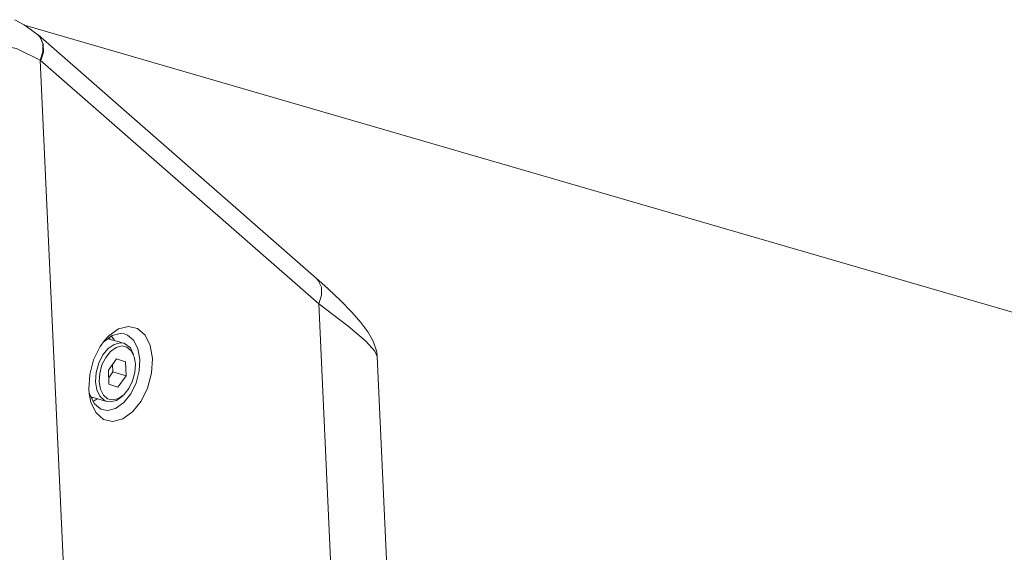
# Model space of a CAD drawing. Header units: millimetres. Extents: x 3925 to 5043, y -86 to 778.
# Tile 147 of 164: x 4784 to 4812, y 501 to 516. Entities that reach past the tile are written whole.
import ezdxf

# ---------------------------------------------------------------- set-up
doc = ezdxf.new("R2010")
doc.units = ezdxf.units.MM
doc.header["$LTSCALE"] = 46.255
doc.layers.add('140-155102-0DXF_CONTINUOUS_LINE', color=7, linetype='CONTINUOUS')
doc.layers.add('PJ-LENS-FUJIDXF_CONTINUOUS_LINE', color=7, linetype='CONTINUOUS')

msp = doc.modelspace()

# ---------------------------------------------------------------- linework, layer by layer
at = {"layer": '140-155102-0DXF_CONTINUOUS_LINE', "color": 7, "linetype": 'Continuous', "lineweight": 0}
msp.add_line((4783.9566, 516.1783), (4841.4322, 499.461), dxfattribs=at)
at = {"layer": 'PJ-LENS-FUJIDXF_CONTINUOUS_LINE', "color": 7, "linetype": 'Continuous', "lineweight": 0}
for p, q in [((4784.3235, 515.9123), (4784.3228, 515.9129)), ((4784.3418, 515.8963), (4784.3235, 515.9123)), ((4784.3863, 515.8454), (4784.3235, 515.9123)), ((4792.2477, 508.9782), (4784.3422, 515.896)), ((4784.4737, 515.6493), (4784.3863, 515.8454)), ((4785.3334, 494.9271), (4784.4013, 515.1789)), ((4784.4013, 515.1789), (4792.3202, 508.2494)), ((4792.7684, 498.5096), (4792.3202, 508.2494)), ((4786.6281, 507.5319), (4786.3505, 507.3337)), ((4786.2212, 507.179), (4786.4506, 507.3439)), ((4786.3505, 507.3337), (4786.2293, 507.2011)), ((4786.7119, 507.1433), (4786.3272, 507.2552)), ((4786.3538, 507.268), (4786.3769, 507.2408)), ((4786.4326, 507.3309), (4786.5075, 507.2203)), ((4786.7843, 507.3923), (4786.8808, 507.3585)), ((4786.8808, 507.3585), (4787.0549, 507.2135)), ((4786.3302, 506.973), (4786.1821, 506.7921)), ((4786.4992, 507.0927), (4786.3302, 506.973)), ((4786.4013, 506.8943), (4786.5591, 507.007)), ((4786.5075, 507.2203), (4786.5131, 507.2012)), ((4786.868, 507.0136), (4786.9888, 506.9079)), ((4787.0549, 507.2135), (4787.1774, 506.9745)), ((4787.1774, 506.9745), (4787.2315, 506.6605)), ((4786.263, 506.7221), (4786.4013, 506.8943)), ((4786.5741, 506.6797), (4786.3384, 506.3617)), ((4786.8282, 506.5977), (4786.5741, 506.6797)), ((4793.9834, 506.7512), (4793.9834, 506.7514)), ((4794.2936, 500.0125), (4793.9834, 506.7512)), ((4786.4586, 506.5239), (4786.4686, 506.3079)), ((4786.8282, 506.5977), (4786.8466, 506.1979)), ((4787.1068, 506.5276), (4787.0919, 506.29)), ((4787.0941, 506.6441), (4787.1068, 506.5276)), ((4787.2315, 506.6605), (4787.2129, 506.3389)), ((4786.3568, 505.9619), (4786.3384, 506.3617)), ((4786.4686, 506.3079), (4786.3484, 506.1457)), ((4786.4686, 506.3079), (4786.8466, 506.1979)), ((4786.6109, 505.88), (4786.8466, 506.1979)), ((4786.1139, 505.8188), (4786.0782, 506.032)), ((4786.3568, 505.9619), (4786.6109, 505.88)), ((4786.9221, 505.8375), (4786.8205, 505.7032)), ((4785.782, 505.8163), (4785.792, 505.6972)), ((4785.792, 505.6972), (4785.8449, 505.4411)), ((4785.8191, 505.64), (4785.8063, 505.7003)), ((4785.9416, 505.4009), (4785.8191, 505.64)), ((4786.2949, 505.4681), (4785.8393, 505.6007)), ((4785.8792, 505.5712), (4785.857, 505.5662)), ((4785.9004, 505.5829), (4785.8792, 505.5712)), ((4786.1963, 505.6517), (4786.1139, 505.8188)), ((4786.3171, 505.546), (4786.1963, 505.6517)), ((4786.626, 505.5527), (4786.4649, 505.5117)), ((4786.7487, 505.6266), (4786.5725, 505.4999)), ((4786.7838, 505.6653), (4786.626, 505.5527)), ((4786.9768, 505.6906), (4786.7754, 505.4355)), ((4786.8205, 505.7032), (4786.7838, 505.6653)), ((4785.9017, 505.4789), (4785.9361, 505.4864)), ((4786.0186, 505.5485), (4785.9361, 505.4864)), ((4786.2949, 505.4681), (4786.3925, 505.455)), ((4786.4649, 505.5117), (4786.3171, 505.546)), ((4786.3925, 505.455), (4786.5725, 505.4999)), ((4786.7754, 505.4355), (4786.546, 505.2706))]:
    msp.add_line(p, q, dxfattribs=at)
for points in [[(4784.3228, 515.9128), (4783.9448, 516.1869), (4783.6779, 516.3313)], [(4781.8632, 515.7415), (4782.8592, 515.6895), (4783.723, 515.5108), (4784.4013, 515.1789)], [(4784.4153, 515.1667), (4784.4929, 515.4074), (4784.4891, 515.636), (4784.4021, 515.8317), (4784.3429, 515.8954)], [(4784.4013, 515.1789), (4784.4781, 515.4201), (4784.4737, 515.6493)], [(4793.9835, 506.7496), (4793.9686, 506.8809), (4793.87, 507.1846), (4793.7187, 507.45), (4793.518, 507.719), (4793.2625, 508.0108), (4792.9496, 508.3313), (4792.5782, 508.6826), (4792.247, 508.9788)], [(4792.3202, 508.2494), (4792.3977, 508.4901), (4792.3939, 508.7187), (4792.3069, 508.9144), (4792.2477, 508.9782)], [(4793.9834, 506.7514), (4793.9144, 506.901), (4793.6576, 507.1844), (4793.1592, 507.6149), (4792.3202, 508.2494)], [(4787.5921, 506.6884), (4787.5292, 507.0636), (4787.3843, 507.3576), (4787.1717, 507.5437), (4786.9116, 507.604), (4786.6281, 507.5319)], [(4786.4506, 507.3439), (4786.6754, 507.4022), (4786.7843, 507.3923)], [(4786.2293, 507.2011), (4786.1071, 507.0306), (4785.9205, 506.6523), (4785.8083, 506.2344), (4785.782, 505.8163)], [(4786.4992, 507.0927), (4786.6716, 507.1375), (4786.7767, 507.1245)], [(4786.5591, 507.007), (4786.7201, 507.048), (4786.868, 507.0136)], [(4786.7767, 507.1245), (4786.8295, 507.104), (4786.9634, 506.9927), (4787.0575, 506.809)], [(4786.1821, 506.7921), (4786.0641, 506.5594), (4785.9906, 506.2949), (4785.9725, 506.0249)], [(4786.0782, 506.032), (4786.0932, 506.2696), (4786.1569, 506.5071), (4786.263, 506.7221)], [(4786.7459, 504.9728), (4787.0236, 505.171), (4787.267, 505.4741), (4787.4536, 505.8524), (4787.5657, 506.2703), (4787.5921, 506.6884)], [(4786.9888, 506.9079), (4787.0711, 506.7408), (4787.0941, 506.6441)], [(4787.0919, 506.29), (4787.0281, 506.0525), (4786.9221, 505.8375)], [(4787.2129, 506.3389), (4787.1267, 506.0033), (4786.9768, 505.6906)], [(4785.9725, 506.0249), (4786.0084, 505.802), (4786.095, 505.6178), (4786.2268, 505.4966), (4786.2949, 505.4681)], [(4785.8449, 505.4411), (4785.9898, 505.147), (4786.2024, 504.961), (4786.4625, 504.9006), (4786.7459, 504.9728)], [(4786.1577, 505.2381), (4786.1157, 505.2559), (4785.9416, 505.4009)], [(4786.546, 505.2706), (4786.3211, 505.2123), (4786.1577, 505.2381)]]:
    msp.add_lwpolyline(points, dxfattribs=at)

doc.saveas('drawing.dxf')
